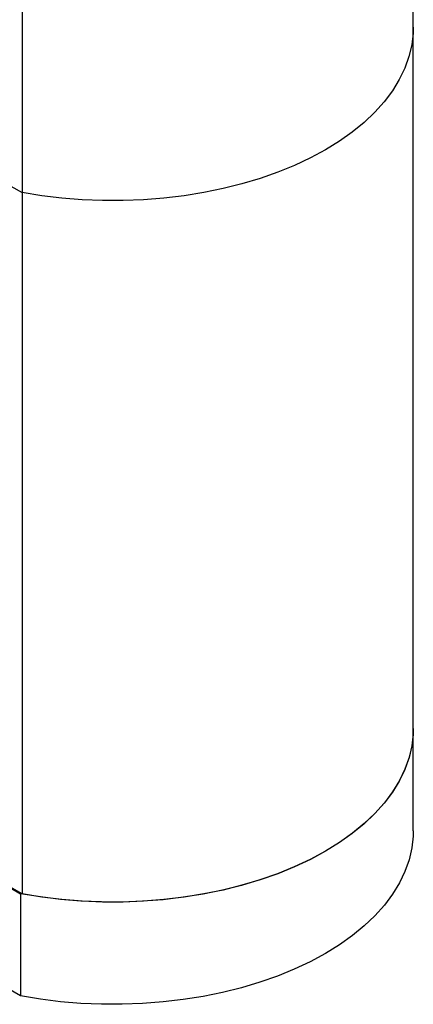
# Model space of a CAD drawing. Header units: millimetres. Extents: x 0 to 389, y 0 to 364.
# Tile 4 of 6: x 101 to 129, y 259 to 327. Entities that reach past the tile are written whole.
import ezdxf

# ---------------------------------------------------------------- set-up
doc = ezdxf.new("R2010")
doc.units = ezdxf.units.MM

msp = doc.modelspace()

# ---------------------------------------------------------------- linework, layer by layer
at = {"color": 7, "linetype": 'Continuous', "lineweight": 25}
for p, q in [((128.753, 326.854), (128.753, 344.736)), ((101.391, 333.183), (101.391, 315.3)), ((128.753, 277.861), (128.753, 326.854)), ((100.616, 315.747), (101.391, 315.3)), ((101.391, 315.3), (101.391, 266.308)), ((128.753, 270.716), (128.753, 277.861)), ((101.391, 266.308), (87.74, 274.189)), ((87.773, 274.128), (101.287, 266.327)), ((101.287, 259.182), (87.773, 266.984)), ((101.287, 266.327), (101.287, 259.182))]:
    msp.add_line(p, q, dxfattribs=at)
at = {"color": 7, "linetype": 'Continuous', "lineweight": 25, "flags": 128}
for points in [[(128.753, 326.854), (128.741, 326.444), (128.643, 325.617), (128.448, 324.797), (128.157, 323.986), (127.77, 323.189), (127.29, 322.408), (126.719, 321.649), (126.059, 320.913), (125.314, 320.206), (124.486, 319.529), (123.581, 318.887), (122.602, 318.281), (121.554, 317.716), (120.441, 317.194), (119.269, 316.716), (118.043, 316.286), (116.769, 315.905), (115.453, 315.575), (114.102, 315.298), (112.72, 315.075), (111.316, 314.906), (109.894, 314.794), (108.463, 314.738), (107.029, 314.738), (105.597, 314.795), (104.176, 314.908), (102.772, 315.077), (101.391, 315.3)], [(128.753, 326.854), (128.741, 326.444), (128.643, 325.617), (128.448, 324.797), (128.157, 323.986), (127.77, 323.189), (127.29, 322.408), (126.719, 321.649), (126.059, 320.913), (125.314, 320.206), (124.486, 319.529), (123.581, 318.887), (122.602, 318.281), (121.554, 317.716), (120.441, 317.194), (119.269, 316.716), (118.043, 316.286), (116.769, 315.905), (115.453, 315.575), (114.102, 315.298), (112.72, 315.075), (111.316, 314.906), (109.894, 314.794), (108.463, 314.738), (107.029, 314.738), (105.597, 314.795), (104.176, 314.908), (102.772, 315.077), (101.391, 315.3)], [(128.753, 277.861), (128.743, 277.494), (128.65, 276.664), (128.459, 275.839), (128.17, 275.024), (127.784, 274.222), (127.305, 273.438), (126.733, 272.674), (126.072, 271.935), (125.325, 271.223), (124.495, 270.543), (123.586, 269.897), (122.602, 269.289), (121.548, 268.721), (120.43, 268.196), (119.252, 267.717), (118.019, 267.286), (116.738, 266.904), (115.415, 266.574), (114.056, 266.297), (112.667, 266.075), (111.255, 265.908), (109.826, 265.797), (108.388, 265.744), (106.947, 265.747), (105.509, 265.808), (104.082, 265.925), (102.672, 266.098), (101.287, 266.327)], [(128.753, 277.861), (128.741, 277.451), (128.643, 276.625), (128.448, 275.804), (128.157, 274.994), (127.77, 274.196), (127.29, 273.416), (126.719, 272.656), (126.059, 271.921), (125.314, 271.213), (124.486, 270.537), (123.581, 269.894), (122.602, 269.289), (121.554, 268.724), (120.441, 268.201), (119.269, 267.724), (118.043, 267.293), (116.769, 266.912), (115.453, 266.583), (114.102, 266.305), (112.72, 266.082), (111.316, 265.914), (109.894, 265.801), (108.463, 265.745), (107.029, 265.745), (105.597, 265.802), (104.176, 265.915), (102.772, 266.084), (101.391, 266.308)], [(128.753, 270.716), (128.743, 270.35), (128.65, 269.519), (128.459, 268.695), (128.17, 267.88), (127.784, 267.078), (127.305, 266.293), (126.733, 265.529), (126.072, 264.79), (125.325, 264.078), (124.495, 263.398), (123.586, 262.752), (122.602, 262.144), (121.548, 261.576), (120.43, 261.052), (119.252, 260.572), (118.019, 260.141), (116.738, 259.759), (115.415, 259.429), (114.056, 259.152), (112.667, 258.93), (111.255, 258.763), (109.826, 258.653), (108.388, 258.599), (106.947, 258.602), (105.509, 258.663), (104.082, 258.78), (102.672, 258.954), (101.287, 259.182)]]:
    msp.add_lwpolyline(points, dxfattribs=at)

doc.saveas('drawing.dxf')
